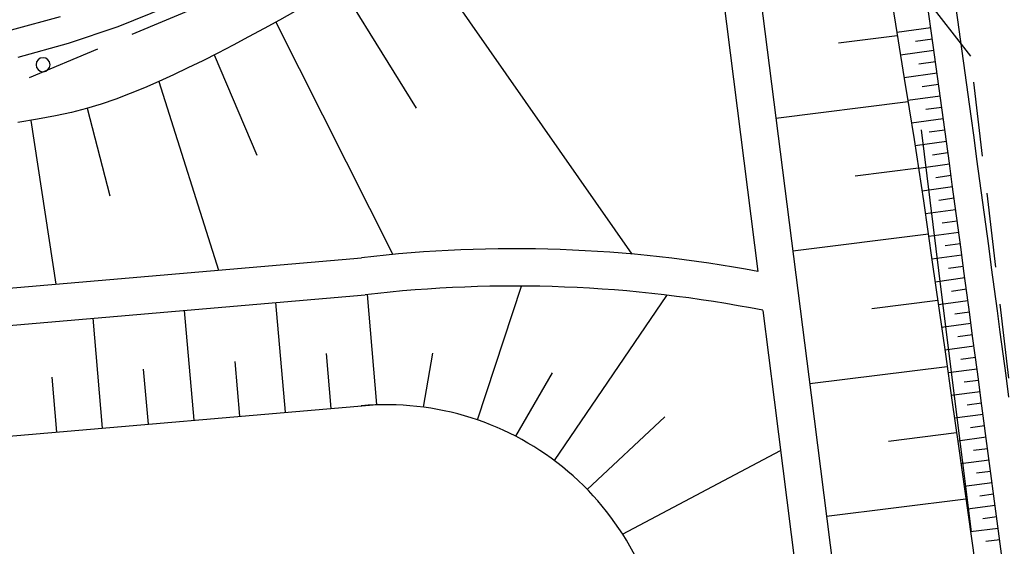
# Model space of a CAD drawing. Extents: x 446224 to 446791, y 446199 to 447379.
# Tile 66 of 113: x 446362 to 446389, y 447132 to 447146. Entities that reach past the tile are written whole.
import ezdxf

# ---------------------------------------------------------------- set-up
doc = ezdxf.new("R2010")
doc.units = 0
doc.header["$LTSCALE"] = 2
doc.header["$MEASUREMENT"] = 0
doc.linetypes.add('AUSGEZOGEN', pattern=[0])
doc.linetypes.add('GESTRICH-X2', pattern=[1.5, 1, -0.5])
for name, color, linetype in [('BOESCHG', 250, 'AUSGEZOGEN'), ('DB-Autohof', 15, 'CONTINUOUS'), ('DB-Wegböschungen', 15, 'CONTINUOUS'), ('DB-Wege', 15, 'CONTINUOUS'), ('STROMLTG', 4, 'AUSGEZOGEN')]:
    doc.layers.add(name, color=color, linetype=linetype)

msp = doc.modelspace()

# ---------------------------------------------------------------- linework, layer by layer
at = {"layer": 'BOESCHG'}
msp.add_lwpolyline([(446480.167, 447162.894, 0.000901), (446482.386, 447143.323, 0.006832), (446482.718, 447140.748, 0.000544), (446482.746, 447140.555, 0.000007), (446485.092, 447124.399, 0.000282), (446486.2, 447116.795, 0.000162), (446488.145, 447103.541)], format="xyb", dxfattribs=at)
at = {"layer": 'DB-Autohof', "linetype": 'Continuous'}
for p, q in [((446380.821, 447148.608), (446382.007, 447139.265)), ((446381.813, 447148.734), (446383.437, 447135.945)), ((446378.63, 447139.732), (446372.642, 447148.297)), ((446370.767, 447146.974), (446372.829, 447143.651)), ((446366.119, 447146.358), (446364.813, 447145.832)), ((446369.564, 447146.247), (446369.154, 447146.014)), ((446363.261, 447146.101), (446361.945, 447145.744)), ((446369.154, 447146.014), (446368.74, 447145.785)), ((446369.053, 447145.959), (446372.203, 447139.722)), ((446364.813, 447145.832), (446363.479, 447145.383)), ((446368.74, 447145.785), (446368.324, 447145.561)), ((446368.324, 447145.561), (446367.91, 447145.342)), ((446385.753, 447145.591), (446384.169, 447145.392)), ((446386.069, 447145.63), (446386.069, 447145.63)), ((446363.479, 447145.383), (446362.121, 447145.014)), ((446367.91, 447145.342), (446367.498, 447145.13)), ((446367.093, 447144.925), (446366.695, 447144.729)), ((446367.498, 447145.13), (446367.093, 447144.925)), ((446367.401, 447145.081), (446368.548, 447142.39)), ((446366.695, 447144.729), (446366.303, 447144.541)), ((446365.915, 447144.363), (446365.529, 447144.196)), ((446366.303, 447144.541), (446365.915, 447144.363)), ((446365.915, 447144.363), (446367.52, 447139.302)), ((446365.529, 447144.196), (446365.144, 447144.039)), ((446364.757, 447143.894), (446364.367, 447143.761)), ((446365.144, 447144.039), (446364.757, 447143.894)), ((446363.97, 447143.642), (446363.564, 447143.536)), ((446364.367, 447143.761), (446363.97, 447143.642)), ((446363.984, 447143.646), (446364.6, 447141.296)), ((446386.043, 447143.817), (446382.494, 447143.372)), ((446362.656, 447143.351), (446362.121, 447143.265)), ((446362.472, 447143.321), (446363.144, 447138.924)), ((446363.132, 447143.44), (446362.656, 447143.351)), ((446363.564, 447143.536), (446363.132, 447143.44)), ((446386.39, 447143.071), (446386.944, 447138.64)), ((446386.327, 447142.043), (446384.618, 447141.828)), ((446386.516, 447142.066), (446386.516, 447142.066)), ((446386.587, 447140.265), (446382.946, 447139.809)), ((446386.739, 447140.285), (446386.739, 447140.285)), ((446346.872, 447137.517), (446371.356, 447139.633)), ((446374.478, 447135.279), (446375.655, 447138.872)), ((446346.958, 447136.521), (446371.459, 447138.638)), ((446371.77, 447135.694), (446371.515, 447138.644)), ((446376.539, 447134.188), (446379.564, 447138.616)), ((446386.944, 447138.64), (446387.496, 447134.21)), ((446369.315, 447135.483), (446369.059, 447138.433)), ((446386.84, 447138.487), (446385.067, 447138.265)), ((446386.962, 447138.503), (446386.962, 447138.503)), ((446364.403, 447135.058), (446364.148, 447138.008)), ((446366.859, 447135.269), (446366.603, 447138.219)), ((446382.14, 447138.221), (446382.445, 447135.819)), ((446370.543, 447135.588), (446370.415, 447137.063)), ((446373.021, 447135.623), (446373.277, 447137.072)), ((446368.087, 447135.376), (446367.959, 447136.852)), ((446387.094, 447136.709), (446383.399, 447136.246)), ((446387.184, 447136.721), (446387.184, 447136.72)), ((446363.175, 447134.952), (446363.048, 447136.427)), ((446365.631, 447135.163), (446365.503, 447136.638)), ((446375.501, 447134.84), (446376.486, 447136.544)), ((446383.437, 447135.945), (446384.842, 447124.871)), ((446347.275, 447133.576), (446371.775, 447135.694)), ((446382.445, 447135.819), (446383.85, 447124.745)), ((446377.419, 447133.415), (446379.509, 447135.358)), ((446387.346, 447134.931), (446385.515, 447134.701)), ((446387.406, 447134.938), (446387.406, 447134.938)), ((446378.373, 447132.213), (446382.617, 447134.461)), ((446387.496, 447134.21), (446387.736, 447132.274)), ((446387.598, 447133.153), (446383.851, 447132.683))]:
    msp.add_line(p, q, dxfattribs=at)
for centre, radius, start, end in [((446362.801, 447144.817), 0.188, 0, 180), ((446362.801, 447144.817), 0.188, 180, 0), ((446375.471, 447104.409), 35.464, 79.3784, 96.6626), ((446375.471, 447104.407), 34.466, 78.8431, 96.685), ((446372.031, 447128.163), 7.525, 4.0779, 95.2281)]:
    msp.add_arc(centre, radius, start, end, dxfattribs=at)
at = {"layer": 'DB-Wegböschungen', "linetype": 'Continuous'}
for p, q in [((446386.654, 447145.808), (446385.738, 447145.681)), ((446386.696, 447145.503), (446386.242, 447145.44)), ((446386.738, 447145.197), (446385.837, 447145.073)), ((446386.78, 447144.892), (446386.333, 447144.831)), ((446386.822, 447144.587), (446385.937, 447144.465)), ((446386.864, 447144.282), (446386.425, 447144.221)), ((446386.905, 447143.976), (446386.037, 447143.856)), ((446386.947, 447143.671), (446386.517, 447143.612)), ((446386.989, 447143.366), (446386.136, 447143.248)), ((446387.031, 447143.061), (446386.608, 447143.002)), ((446387.072, 447142.755), (446386.234, 447142.64)), ((446387.114, 447142.45), (446386.698, 447142.392)), ((446387.155, 447142.145), (446386.329, 447142.031)), ((446387.197, 447141.839), (446386.786, 447141.783)), ((446387.238, 447141.534), (446386.421, 447141.421)), ((446387.28, 447141.229), (446386.872, 447141.172)), ((446387.321, 447140.923), (446386.509, 447140.811)), ((446387.362, 447140.618), (446386.957, 447140.562)), ((446387.403, 447140.313), (446386.596, 447140.201)), ((446387.445, 447140.007), (446387.042, 447139.952)), ((446387.486, 447139.702), (446386.682, 447139.591)), ((446387.527, 447139.396), (446387.126, 447139.341)), ((446387.568, 447139.091), (446386.769, 447138.981)), ((446387.609, 447138.786), (446387.211, 447138.731)), ((446387.65, 447138.48), (446386.856, 447138.371)), ((446387.691, 447138.175), (446387.295, 447138.12)), ((446387.732, 447137.869), (446386.944, 447137.761)), ((446387.773, 447137.564), (446387.38, 447137.51)), ((446387.814, 447137.257), (446387.031, 447137.152)), ((446387.854, 447136.951), (446387.464, 447136.899)), ((446387.895, 447136.644), (446387.118, 447136.544)), ((446387.936, 447136.339), (446387.548, 447136.289)), ((446387.977, 447136.033), (446387.204, 447135.934)), ((446388.017, 447135.728), (446387.632, 447135.678)), ((446388.058, 447135.422), (446387.291, 447135.324)), ((446388.098, 447135.117), (446387.716, 447135.068)), ((446388.139, 447134.812), (446387.377, 447134.713)), ((446388.179, 447134.506), (446387.8, 447134.457)), ((446388.22, 447134.201), (446387.463, 447134.103)), ((446388.26, 447133.895), (446387.883, 447133.847)), ((446388.301, 447133.59), (446387.55, 447133.493)), ((446388.341, 447133.284), (446387.967, 447133.236)), ((446388.382, 447132.979), (446387.636, 447132.883)), ((446388.423, 447132.673), (446388.051, 447132.626)), ((446388.463, 447132.368), (446387.723, 447132.273)), ((446388.504, 447132.062), (446388.135, 447132.015))]:
    msp.add_line(p, q, dxfattribs=at)
msp.add_lwpolyline([(446385.539, 447146.913), (446385.738, 447145.681), (446385.939, 447144.449), (446386.074, 447143.628), (446386.208, 447142.807), (446386.336, 447141.985), (446386.459, 447141.162), (446386.577, 447140.338), (446386.693, 447139.514), (446386.869, 447138.279), (446387.046, 447137.043), (446387.222, 447135.807), (446387.397, 447134.57), (446387.748, 447132.095), (446388.098, 447129.619)], dxfattribs=at)
at = {"layer": 'DB-Wege', "linetype": 'Continuous'}
msp.add_line((446403.529, 447018.844), (446388.009, 447135.79), dxfattribs=at)
for radius in [1998.25, 1997.5]:
    msp.add_arc((444407.87, 446873.006), radius, 7.559538, 8.097262, dxfattribs=at)
at = {"layer": 'STROMLTG', "linetype": 'GESTRICH-X2', "flags": 128}
for points in [[(446376.216, 447153.872), (446369.814, 447147.568), (446359.82, 447143.369), (446316.068, 447139.333), (446252.087, 447133.648), (446245.42, 447133.115)], [(446387.727, 447145.049), (446382.339, 447151.978)], [(446661.027, 446521.236), (446610.028, 446550.175), (446569.736, 446573.397), (446566.04, 446575.86), (446558.147, 446578.289), (446510.256, 446571.584), (446483.455, 446567.982), (446480.78, 446567.461), (446472.145, 446566.607), (446460.944, 446565.795), (446460.26, 446566.778), (446459.234, 446575.153), (446456.628, 446598.926), (446451.977, 446627.651), (446449.062, 446644.374), (446446.957, 446656.017), (446440.225, 446691.73), (446433.765, 446726.345), (446427.041, 446775.04), (446420.765, 446829.114), (446414.949, 446875.448), (446409.837, 446918.77), (446409.691, 446934.861), (446410.243, 446956.863), (446411.11, 446965.53), (446409.52, 446986.473), (446406.775, 447010.16), (446400.593, 447053.593), (446394.865, 447095.832), (446392.255, 447109.822), (446389.123, 447133.297), (446387.727, 447145.049)]]:
    msp.add_lwpolyline(points, dxfattribs=at)

doc.saveas('drawing.dxf')
